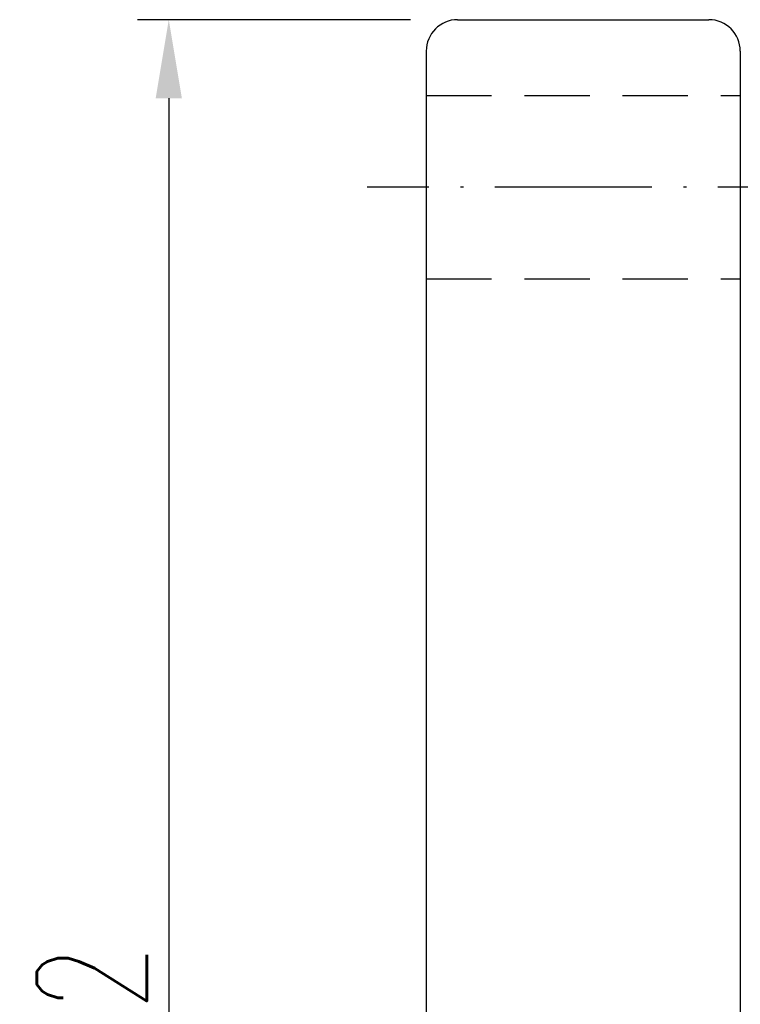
# Model space of a CAD drawing. Extents: x 63 to 637, y 154 to 490.
# Tile 3 of 47: x 388 to 456, y 316 to 410. Entities that reach past the tile are written whole.
import ezdxf

# ---------------------------------------------------------------- set-up
doc = ezdxf.new("R2010")
doc.units = 0
doc.header["$MEASUREMENT"] = 0
doc.header["$PDMODE"] = 1
doc.linetypes.add('CL-5', pattern=[7.1, 5, -1, 0.1, -1])
doc.linetypes.add('HIDDEN', pattern=[0.375, 0.25, -0.125])
doc.layers.get('DEFPOINTS').update_dxf_attribs({"linetype": 'CONTINUOUS'})
for name, color, linetype in [('CL', 1, 'CL-5'), ('DIM', 4, 'CONTINUOUS'), ('HID', 2, 'HIDDEN'), ('OUT', 3, 'CONTINUOUS')]:
    doc.layers.add(name, color=color, linetype=linetype)
doc.styles.add('CHN', font='SIMPLEX.shx', dxfattribs={"width": 0.7, "bigfont": 'CHINESET.shx'})
doc.styles.add('DIM-7', font='SIMPLEX.shx', dxfattribs={"width": 0.7, "bigfont": 'chineset.shx'})
doc.dimstyles.get("Standard").update_dxf_attribs({"dimscale": 2.5, "dimtxt": 3.5, "dimasz": 2.5, "dimexe": 1, "dimexo": 0.5, "dimgap": 0.7, "dimtad": 1, "dimdec": 4, "dimdsep": 46, "dimtxsty": 'CHN', "dimcen": 0.09, "dimclrd": 256, "dimclre": 256, "dimclrt": 256, "dimadec": 0, "dimazin": 0, "dimtp": 1, "dimtm": 1, "dimtfac": 0.6, "dimtdec": 4, "dimtix": 1, "dimtmove": 0, "dimatfit": 3, "dimfxl": 1, "dimtvp": 0.85, "dimtolj": 1, "dimarcsym": 0})

# ---------------------------------------------------------------- blocks, each defined once
blk = doc.blocks.new('*D10')
at = {"layer": 'DEFPOINTS', "color": 0, "linetype": 'Continuous', "transparency": 16777216}
for p in [(429.465, 410.017), (401.873, 208.017), (429.465, 208.017)]:
    blk.add_point(p, dxfattribs=at)
at = {"layer": 'DIM', "color": 0, "linetype": 'Continuous', "lineweight": -2, "transparency": 16777216}
for p, q in [((424.965, 410.017), (398.873, 410.017)), ((401.873, 402.517), (401.873, 215.517)), ((424.965, 208.017), (398.873, 208.017))]:
    blk.add_line(p, q, dxfattribs=at)
at = {"layer": 'DIM', "color": 0, "linetype": 'Continuous', "transparency": 16777216}
for points in [[(400.623, 402.517), (403.123, 402.517), (401.873, 410.017)], [(400.623, 215.517), (403.123, 215.517), (401.873, 208.017)]]:
    blk.add_solid(points, dxfattribs=at)
at = {"layer": 'DIM', "color": 0, "linetype": 'Continuous', "transparency": 16777216, "insert": (394.523, 309.017), "char_height": 10.5, "attachment_point": 5, "rotation": 90, "style": 'DIM-7'}
blk.add_mtext('\\A1;%%C202', dxfattribs=at)

msp = doc.modelspace()

# ---------------------------------------------------------------- linework, layer by layer
at = {"layer": 'CL', "color": 7, "ltscale": 3}
msp.add_line((469.32801, 394.01741), (420.83649, 394.01741), dxfattribs=at)
at = {"layer": 'HID', "color": 7, "ltscale": 25}
for p, q in [((426.46528, 402.76741), (456.46528, 402.76741)), ((426.46528, 385.26741), (456.46528, 385.26741))]:
    msp.add_line(p, q, dxfattribs=at)
at = {"layer": 'OUT', "color": 7, "ltscale": 10}
for p, q in [((429.46528, 410.01741), (453.46528, 410.01741)), ((426.46528, 407.01741), (426.46528, 211.01741)), ((456.46528, 407.01741), (456.46528, 211.01741))]:
    msp.add_line(p, q, dxfattribs=at)
for centre, start, end in [((429.46528, 407.01741), 90, 180), ((453.46528, 407.01741), 0, 90)]:
    msp.add_arc(centre, 3, start, end, dxfattribs=at)

# ---------------------------------------------------------------- dimensions: what is measured, and where the dimension line sits
at = {"layer": 'DIM', "color": 7, "linetype": 'Continuous'}
dim = msp.add_linear_dim(base=(401.87288, 208.01741), p1=(429.46528, 410.01741), p2=(429.46528, 208.01741), angle=90, text='%%C<>', dimstyle='STANDARD', override={"dimscale": 3, "dimexo": 1.5, "dimtxsty": 'DIM-7', "dimclrd": 0, "dimclre": 0, "dimclrt": 0, "dimtvp": 0.971429}, dxfattribs=at)
dim.commit()
dim.dimension.update_dxf_attribs({"geometry": '*D10', "text_midpoint": (394.52288, 309.01741)})

doc.saveas('drawing.dxf')
